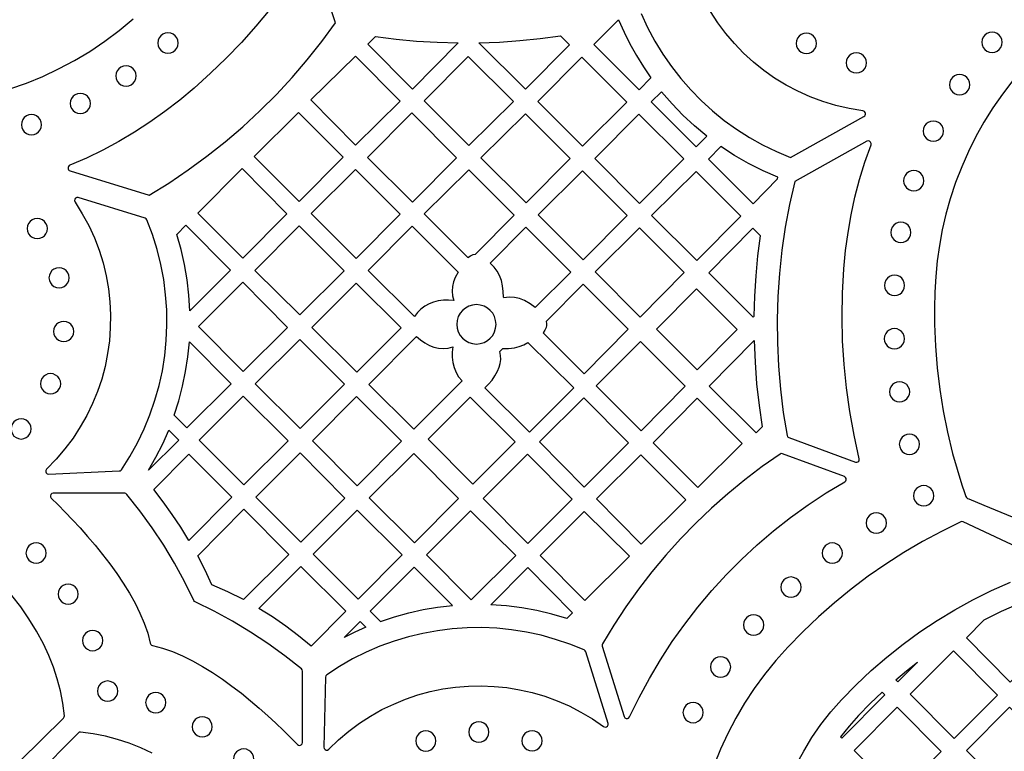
# Model space of a CAD drawing. Header units: millimetres. Extents: x -1176 to 822, y -1617 to -119.
# Tile 61 of 113: x 172 to 336, y -1501 to -1379. Entities that reach past the tile are written whole.
import ezdxf

# ---------------------------------------------------------------- set-up
doc = ezdxf.new("R2010")
doc.units = ezdxf.units.MM
doc.layers.add('pattern', color=5, linetype='Continuous')

msp = doc.modelspace()

# ---------------------------------------------------------------- linework, layer by layer
at = {"layer": 'pattern'}
for points in [[(213.36, -1377.82), (211.05, -1380.58), (208.63, -1383.26), (206.12, -1385.87), (203.5, -1388.41), (200.76, -1390.88), (198.37, -1392.89), (195.91, -1394.79), (193.4, -1396.56), (190.83, -1398.22), (188.21, -1399.77), (185.55, -1401.2), (182.84, -1402.51), (180.09, -1403.7, 0.70309), (180.13, -1404.64), (193.26, -1408.71), (196.57, -1406.67), (199.78, -1404.5), (202.91, -1402.22), (205.94, -1399.82), (208.88, -1397.3), (211.72, -1394.68), (214.46, -1391.94), (217.09, -1389.11), (219.61, -1386.17), (222.02, -1383.13), (224.32, -1380), (220.64, -1369.14, 0.626204)], [(275.17, -1378.47), (276.25, -1380.79), (277.45, -1383.04), (278.77, -1385.2), (280.21, -1387.28), (281.77, -1389.27), (283.43, -1391.16), (285.19, -1392.96), (287.06, -1394.65), (289.01, -1396.24), (291.06, -1397.71), (293.2, -1399.07), (295.41, -1400.31), (297.7, -1401.42), (300.06, -1402.4), (312.28, -1395.59, 0.723269), (312.1, -1394.66), (309.82, -1394.28), (307.59, -1393.77), (305.42, -1393.11), (303.31, -1392.33), (301.27, -1391.41), (299.3, -1390.36), (297.41, -1389.2), (295.6, -1387.92), (293.88, -1386.54), (292.25, -1385.05), (290.71, -1383.45), (289.28, -1381.77), (287.96, -1379.99), (286.75, -1378.13)]]:
    msp.add_lwpolyline(points, format="xyb", dxfattribs=at)
for points in [[(170.11, -1391.02), (172.86, -1390.05), (175.56, -1388.94), (178.22, -1387.69), (180.83, -1386.3), (183.39, -1384.77), (185.88, -1383.09), (188.3, -1381.28), (190.65, -1379.33)], [(337.05, -1389.59), (335.32, -1391.86), (333.72, -1394.17), (332.24, -1396.53), (330.89, -1398.94), (329.66, -1401.41), (328.54, -1403.96), (327.54, -1406.58), (326.64, -1409.29), (325.91, -1411.87), (325.32, -1414.45), (324.84, -1417.04), (324.48, -1419.63), (324.22, -1422.23), (324.07, -1424.84), (324, -1427.48), (324.02, -1430.15), (324.17, -1433.81), (324.46, -1437.43), (324.89, -1441.02), (325.46, -1444.59), (326.18, -1448.14), (327.04, -1451.7), (327.77, -1454.31), (328.57, -1456.91), (329, -1458.19), (329.22, -1458.83), (329.35, -1459.03), (329.53, -1459.15), (329.74, -1459.23), (332.25, -1460.27), (342.31, -1464.44)], [(343.22, -1469.8), (328.78, -1463.07), (328.58, -1463.02), (328.38, -1463.07), (325.16, -1464.65), (322.01, -1466.34), (318.93, -1468.15), (315.93, -1470.08), (313, -1472.11), (310.15, -1474.26), (307.38, -1476.52), (304.7, -1478.88), (302.11, -1481.34), (299.61, -1483.91), (297.61, -1486.14), (295.74, -1488.44), (294.01, -1490.81), (292.41, -1493.25), (290.94, -1495.74), (289.6, -1498.29), (288.39, -1500.88), (287.32, -1503.52)], [(301, -1503.49), (302.24, -1501.2), (303.61, -1498.97), (305.12, -1496.8), (306.76, -1494.7), (308.55, -1492.68), (310.96, -1490.19), (313.48, -1487.81), (316.09, -1485.55), (318.79, -1483.4), (321.58, -1481.37), (324.45, -1479.47), (327.39, -1477.68), (330.41, -1476.02), (333.51, -1474.49), (336.66, -1473.09)], [(171.59, -1503), (171.78, -1502.88), (179.04, -1495.71), (179.16, -1495.53), (179.18, -1495.32), (178.9, -1493.22), (178.5, -1491.17), (177.99, -1489.18), (177.34, -1487.22), (176.57, -1485.29), (175.67, -1483.38), (174.51, -1481.23), (173.26, -1479.17), (171.91, -1477.19), (170.45, -1475.29)], [(193.8, -1501.57), (191.88, -1500.67), (189.95, -1499.9), (188, -1499.25), (186, -1498.73), (183.96, -1498.34), (181.86, -1498.06), (181.65, -1498.08), (181.47, -1498.2), (174.29, -1505.46)]]:
    msp.add_lwpolyline(points, dxfattribs=at)
for points in [[(271.42, -1379.51), (272.33, -1381.54), (273.31, -1383.52), (274.39, -1385.44), (275.55, -1387.32), (276.81, -1389.15), (274.83, -1391.15), (267.31, -1383.62)], [(194.74, -1383.37), (194.8, -1383.82), (194.97, -1384.22), (195.23, -1384.56), (195.57, -1384.83), (195.97, -1385), (196.42, -1385.06), (196.87, -1385), (197.27, -1384.83), (197.61, -1384.56), (197.88, -1384.22), (198.05, -1383.82), (198.11, -1383.37), (198.05, -1382.92), (197.88, -1382.52), (197.61, -1382.18), (197.27, -1381.91), (196.87, -1381.74), (196.42, -1381.68), (195.97, -1381.74), (195.57, -1381.91), (195.23, -1382.18), (194.97, -1382.52), (194.8, -1382.92)], [(331.91, -1383.25), (331.97, -1383.7), (332.14, -1384.1), (332.41, -1384.44), (332.75, -1384.7), (333.15, -1384.87), (333.6, -1384.93), (334.05, -1384.87), (334.45, -1384.7), (334.79, -1384.44), (335.05, -1384.1), (335.22, -1383.7), (335.28, -1383.25), (335.22, -1382.8), (335.05, -1382.4), (334.79, -1382.06), (334.45, -1381.79), (334.05, -1381.62), (333.6, -1381.56), (333.15, -1381.62), (332.75, -1381.79), (332.41, -1382.06), (332.14, -1382.4), (331.97, -1382.8)], [(230.96, -1382.27), (234.38, -1382.71), (237.81, -1383.04), (241.25, -1383.25), (244.7, -1383.35), (237.1, -1391.03), (229.68, -1383.54)], [(248.19, -1383.34), (251.6, -1383.21), (255, -1382.97), (258.4, -1382.63), (261.78, -1382.17), (263.27, -1383.65), (255.93, -1391.07)], [(301, -1383.43), (301.06, -1383.88), (301.23, -1384.28), (301.5, -1384.62), (301.84, -1384.88), (302.24, -1385.05), (302.69, -1385.11), (303.13, -1385.05), (303.54, -1384.88), (303.88, -1384.62), (304.14, -1384.28), (304.31, -1383.88), (304.37, -1383.43), (304.31, -1382.98), (304.14, -1382.58), (303.88, -1382.24), (303.54, -1381.97), (303.13, -1381.8), (302.69, -1381.74), (302.24, -1381.8), (301.84, -1381.97), (301.5, -1382.24), (301.23, -1382.58), (301.06, -1382.98)], [(309.32, -1386.67), (309.38, -1387.12), (309.55, -1387.53), (309.82, -1387.87), (310.16, -1388.13), (310.56, -1388.3), (311.01, -1388.36), (311.46, -1388.3), (311.86, -1388.13), (312.2, -1387.87), (312.46, -1387.53), (312.63, -1387.12), (312.69, -1386.67), (312.63, -1386.23), (312.46, -1385.82), (312.2, -1385.48), (311.86, -1385.22), (311.46, -1385.05), (311.01, -1384.99), (310.56, -1385.05), (310.16, -1385.22), (309.82, -1385.48), (309.55, -1385.82), (309.38, -1386.23)], [(227.64, -1385.55), (220.19, -1392.85), (227.63, -1400.36), (235.07, -1393.06)], [(253.91, -1393.11), (246.5, -1400.44), (239.05, -1393), (246.39, -1385.59)], [(265.29, -1385.7), (272.81, -1393.21), (265.4, -1400.55), (257.96, -1393.1)], [(187.75, -1388.85), (187.81, -1389.3), (187.98, -1389.7), (188.24, -1390.05), (188.58, -1390.31), (188.99, -1390.48), (189.43, -1390.54), (189.88, -1390.48), (190.28, -1390.31), (190.63, -1390.05), (190.89, -1389.7), (191.06, -1389.3), (191.12, -1388.85), (191.06, -1388.41), (190.89, -1388), (190.63, -1387.66), (190.28, -1387.4), (189.88, -1387.23), (189.43, -1387.17), (188.99, -1387.23), (188.58, -1387.4), (188.24, -1387.66), (187.98, -1388), (187.81, -1388.41)], [(326.51, -1390.31), (326.57, -1390.76), (326.74, -1391.16), (327, -1391.5), (327.35, -1391.76), (327.75, -1391.93), (328.2, -1391.99), (328.64, -1391.93), (329.05, -1391.76), (329.39, -1391.5), (329.65, -1391.16), (329.82, -1390.76), (329.88, -1390.31), (329.82, -1389.86), (329.65, -1389.46), (329.39, -1389.12), (329.05, -1388.85), (328.64, -1388.68), (328.2, -1388.62), (327.75, -1388.68), (327.35, -1388.85), (327, -1389.12), (326.74, -1389.46), (326.57, -1389.86)], [(286.11, -1398.86), (284.07, -1397.16), (282.14, -1395.37), (280.32, -1393.48), (278.59, -1391.47), (276.87, -1393.18), (284.33, -1400.64)], [(180.15, -1393.43), (180.21, -1393.88), (180.38, -1394.28), (180.64, -1394.62), (180.98, -1394.89), (181.38, -1395.06), (181.83, -1395.12), (182.28, -1395.06), (182.68, -1394.89), (183.02, -1394.62), (183.29, -1394.28), (183.46, -1393.88), (183.52, -1393.43), (183.46, -1392.98), (183.29, -1392.58), (183.02, -1392.24), (182.68, -1391.98), (182.28, -1391.81), (181.83, -1391.75), (181.38, -1391.81), (180.98, -1391.98), (180.64, -1392.24), (180.38, -1392.58), (180.21, -1392.98)], [(172.01, -1396.96), (172.07, -1397.41), (172.24, -1397.81), (172.5, -1398.16), (172.84, -1398.42), (173.25, -1398.59), (173.69, -1398.65), (174.14, -1398.59), (174.54, -1398.42), (174.88, -1398.16), (175.15, -1397.81), (175.32, -1397.41), (175.38, -1396.96), (175.32, -1396.52), (175.15, -1396.11), (174.88, -1395.77), (174.54, -1395.51), (174.14, -1395.34), (173.69, -1395.28), (173.25, -1395.34), (172.84, -1395.51), (172.5, -1395.77), (172.24, -1396.11), (172.07, -1396.52)], [(218.13, -1394.93), (225.59, -1402.38), (218.24, -1409.73), (210.74, -1402.24)], [(229.65, -1402.4), (236.99, -1394.99), (244.47, -1402.46), (237.13, -1409.88)], [(248.52, -1402.47), (255.93, -1395.13), (263.37, -1402.57), (256.03, -1409.98)], [(274.93, -1410.08), (267.46, -1402.6), (274.79, -1395.2), (282.27, -1402.67)], [(322.13, -1398.04), (322.19, -1398.48), (322.36, -1398.89), (322.63, -1399.23), (322.97, -1399.49), (323.37, -1399.66), (323.82, -1399.72), (324.27, -1399.66), (324.67, -1399.49), (325.01, -1399.23), (325.27, -1398.89), (325.44, -1398.48), (325.5, -1398.04), (325.44, -1397.59), (325.27, -1397.18), (325.01, -1396.84), (324.67, -1396.58), (324.27, -1396.41), (323.82, -1396.35), (323.37, -1396.41), (322.97, -1396.58), (322.63, -1396.84), (322.36, -1397.18), (322.19, -1397.59)], [(308.93, -1420.96), (309.22, -1417.91), (309.62, -1414.91), (310.14, -1411.94), (310.78, -1409.01), (311.54, -1406.1), (312.43, -1403.21), (313.45, -1400.32), (313.48, -1400.08), (313.39, -1399.87), (313.22, -1399.72), (313, -1399.67), (312.76, -1399.73), (300.74, -1406.44), (299.89, -1410.22), (299.18, -1414.03), (298.62, -1417.86), (298.21, -1421.7), (297.95, -1425.55), (297.83, -1429.42), (297.87, -1433.28), (298.05, -1437.14), (298.37, -1440.99), (298.85, -1444.84), (299.48, -1448.67), (299.57, -1448.9), (299.78, -1449.03), (310.86, -1453.11), (311.07, -1453.14), (311.26, -1453.08), (311.41, -1452.95), (311.49, -1452.77), (311.49, -1452.55), (310.63, -1448.62), (309.92, -1444.69), (309.37, -1440.78), (308.97, -1436.85), (308.73, -1432.92), (308.65, -1428.96), (308.71, -1424.98)], [(297.95, -1405.71), (295.47, -1404.63), (293.06, -1403.42), (290.73, -1402.08), (288.46, -1400.59), (286.37, -1402.68), (293.81, -1410.12), (297.88, -1406)], [(208.86, -1419.15), (201.4, -1411.69), (208.74, -1404.28), (216.23, -1411.78)], [(235.07, -1411.86), (227.75, -1419.25), (220.25, -1411.74), (227.63, -1404.42)], [(246.33, -1419.07), (246.75, -1418.8), (247.2, -1418.59), (247.6, -1418.5), (254.02, -1412.01), (246.49, -1404.48), (239.08, -1411.82)], [(272.87, -1412.07), (265.54, -1419.48), (258.02, -1411.97), (265.43, -1404.63)], [(318.88, -1406.28), (318.94, -1406.73), (319.11, -1407.13), (319.38, -1407.48), (319.72, -1407.74), (320.12, -1407.91), (320.57, -1407.97), (321.02, -1407.91), (321.42, -1407.74), (321.76, -1407.48), (322.02, -1407.13), (322.19, -1406.73), (322.25, -1406.28), (322.19, -1405.84), (322.02, -1405.43), (321.76, -1405.09), (321.42, -1404.83), (321.02, -1404.66), (320.57, -1404.6), (320.12, -1404.66), (319.72, -1404.83), (319.38, -1405.09), (319.11, -1405.43), (318.94, -1405.84)], [(291.77, -1412.17), (284.43, -1419.58), (276.93, -1412.07), (284.33, -1404.73)], [(188.66, -1454.38), (190.06, -1452.18), (191.32, -1449.92), (192.43, -1447.6), (193.41, -1445.24), (194.24, -1442.82), (194.93, -1440.38), (195.48, -1437.9), (195.88, -1435.39), (196.13, -1432.87), (196.25, -1430.34), (196.21, -1427.8), (196.03, -1425.26), (195.7, -1422.73), (195.23, -1420.21), (194.6, -1417.72), (193.83, -1415.25), (192.9, -1412.82), (192.79, -1412.64), (192.6, -1412.54), (181.49, -1409.1), (181.24, -1409.09), (181.04, -1409.19), (180.9, -1409.37), (180.86, -1409.59), (180.95, -1409.83), (182.16, -1411.77), (183.23, -1413.76), (184.16, -1415.79), (184.95, -1417.87), (185.61, -1419.97), (186.12, -1422.11), (186.5, -1424.26), (186.75, -1426.42), (186.85, -1428.59), (186.82, -1430.76), (186.66, -1432.92), (186.37, -1435.06), (185.94, -1437.19), (185.38, -1439.29), (184.68, -1441.35), (183.86, -1443.37), (182.91, -1445.35), (181.82, -1447.27), (180.61, -1449.13), (179.27, -1450.93), (177.81, -1452.65), (176.21, -1454.29), (176.08, -1454.49), (176.07, -1454.72), (176.16, -1454.92), (176.33, -1455.06), (176.57, -1455.11), (188.29, -1454.59), (188.5, -1454.54)], [(172.97, -1414.25), (173.03, -1414.69), (173.2, -1415.1), (173.47, -1415.44), (173.81, -1415.7), (174.21, -1415.87), (174.66, -1415.93), (175.1, -1415.87), (175.51, -1415.7), (175.85, -1415.44), (176.11, -1415.1), (176.28, -1414.69), (176.34, -1414.25), (176.28, -1413.8), (176.11, -1413.4), (175.85, -1413.06), (175.51, -1412.79), (175.1, -1412.62), (174.66, -1412.56), (174.21, -1412.62), (173.81, -1412.79), (173.47, -1413.06), (173.2, -1413.4), (173.03, -1413.8)], [(197.87, -1415.22), (199.39, -1413.7), (206.81, -1421.19), (200.07, -1427.94), (199.91, -1425.34), (199.61, -1422.77), (199.17, -1420.24), (198.59, -1417.73)], [(225.72, -1421.29), (218.38, -1428.63), (210.88, -1421.21), (218.26, -1413.77)], [(244, -1426.24), (243.14, -1426.17), (242.28, -1426.18), (241.42, -1426.28), (240.63, -1426.47), (239.87, -1426.76), (239.17, -1427.15), (238.53, -1427.64), (237.95, -1428.21), (237.46, -1428.86), (229.76, -1421.23), (237.06, -1413.85), (244.72, -1421.51), (244.22, -1422.39), (243.93, -1423.13), (243.76, -1423.9), (243.72, -1424.68), (243.79, -1425.47)], [(257.56, -1427.38), (256.7, -1426.75), (255.76, -1426.22), (254.92, -1425.88), (254.09, -1425.7), (253.24, -1425.66), (252.34, -1425.76), (252.25, -1425.67), (252.24, -1424.72), (252.13, -1423.78), (251.93, -1422.88), (251.63, -1422.08), (251.22, -1421.34), (250.7, -1420.66), (250.04, -1420.02), (256.01, -1414), (263.5, -1421.49)], [(275.04, -1428.98), (267.53, -1421.47), (274.93, -1414.13), (282.37, -1421.57)], [(293.99, -1428.84), (294.1, -1425.48), (294.31, -1422.13), (294.63, -1418.79), (295.06, -1415.45), (293.8, -1414.19), (286.46, -1421.6), (293.84, -1428.98)], [(316.73, -1414.89), (316.79, -1415.34), (316.96, -1415.74), (317.23, -1416.08), (317.57, -1416.34), (317.97, -1416.51), (318.42, -1416.57), (318.86, -1416.51), (319.27, -1416.34), (319.61, -1416.08), (319.87, -1415.74), (320.04, -1415.34), (320.1, -1414.89), (320.04, -1414.44), (319.87, -1414.04), (319.61, -1413.7), (319.27, -1413.43), (318.86, -1413.26), (318.42, -1413.2), (317.97, -1413.26), (317.57, -1413.43), (317.23, -1413.7), (316.96, -1414.04), (316.79, -1414.44)], [(176.61, -1422.44), (176.67, -1422.89), (176.84, -1423.29), (177.1, -1423.64), (177.44, -1423.9), (177.84, -1424.07), (178.29, -1424.13), (178.74, -1424.07), (179.14, -1423.9), (179.48, -1423.64), (179.74, -1423.29), (179.91, -1422.89), (179.97, -1422.44), (179.91, -1422), (179.74, -1421.59), (179.48, -1421.25), (179.14, -1420.99), (178.74, -1420.82), (178.29, -1420.76), (177.84, -1420.82), (177.44, -1420.99), (177.1, -1421.25), (176.84, -1421.59), (176.67, -1422)], [(315.68, -1423.71), (315.74, -1424.16), (315.91, -1424.56), (316.18, -1424.9), (316.52, -1425.17), (316.92, -1425.34), (317.37, -1425.4), (317.82, -1425.34), (318.22, -1425.17), (318.56, -1424.9), (318.82, -1424.56), (318.99, -1424.16), (319.05, -1423.71), (318.99, -1423.26), (318.82, -1422.86), (318.56, -1422.52), (318.22, -1422.25), (317.82, -1422.08), (317.37, -1422.02), (316.92, -1422.08), (316.52, -1422.25), (316.18, -1422.52), (315.91, -1422.86), (315.74, -1423.26)], [(201.5, -1430.56), (208.88, -1423.18), (216.32, -1430.69), (208.94, -1438.06)], [(235.21, -1430.76), (227.84, -1438.13), (220.35, -1430.71), (227.72, -1423.34)], [(259.37, -1429.69), (259.45, -1430.04), (259.44, -1430.36), (259.35, -1430.7), (259.13, -1431.16), (258.86, -1431.59), (265.69, -1438.42), (273.02, -1431.01), (265.51, -1423.5)], [(284.4, -1424.27), (291.15, -1431.02), (284.49, -1437.75), (277.74, -1431)], [(244.48, -1430.19), (244.54, -1430.84), (244.73, -1431.46), (245.04, -1432.02), (245.44, -1432.5), (245.92, -1432.9), (246.48, -1433.2), (247.09, -1433.39), (247.75, -1433.46), (248.41, -1433.39), (249.03, -1433.2), (249.58, -1432.9), (250.07, -1432.5), (250.47, -1432.02), (250.77, -1431.46), (250.96, -1430.84), (251.03, -1430.19), (250.96, -1429.53), (250.77, -1428.91), (250.47, -1428.35), (250.07, -1427.87), (249.58, -1427.47), (249.03, -1427.17), (248.41, -1426.98), (247.75, -1426.91), (247.09, -1426.98), (246.48, -1427.17), (245.92, -1427.47), (245.44, -1427.87), (245.04, -1428.35), (244.73, -1428.91), (244.54, -1429.53)], [(177.37, -1431.38), (177.43, -1431.82), (177.6, -1432.23), (177.86, -1432.57), (178.21, -1432.83), (178.61, -1433), (179.06, -1433.06), (179.5, -1433), (179.91, -1432.83), (180.25, -1432.57), (180.51, -1432.23), (180.68, -1431.82), (180.74, -1431.38), (180.68, -1430.93), (180.51, -1430.53), (180.25, -1430.18), (179.91, -1429.92), (179.5, -1429.75), (179.06, -1429.69), (178.61, -1429.75), (178.21, -1429.92), (177.86, -1430.18), (177.6, -1430.53), (177.43, -1430.93)], [(243.81, -1433.94), (243.74, -1434.8), (243.75, -1435.66), (243.85, -1436.52), (244.05, -1437.39), (244.37, -1438.18), (244.8, -1438.91), (245.37, -1439.6), (237.34, -1447.63), (229.83, -1440.19), (237.8, -1432.22), (238.47, -1432.79), (239.18, -1433.29), (239.95, -1433.71), (240.7, -1434.01), (241.47, -1434.18), (242.25, -1434.22), (243.04, -1434.14)], [(315.66, -1432.58), (315.72, -1433.03), (315.89, -1433.43), (316.15, -1433.77), (316.49, -1434.04), (316.89, -1434.21), (317.34, -1434.27), (317.79, -1434.21), (318.19, -1434.04), (318.53, -1433.77), (318.8, -1433.43), (318.97, -1433.03), (319.03, -1432.58), (318.97, -1432.13), (318.8, -1431.73), (318.53, -1431.39), (318.19, -1431.13), (317.79, -1430.96), (317.34, -1430.9), (316.89, -1430.96), (316.49, -1431.13), (316.15, -1431.39), (315.89, -1431.73), (315.72, -1432.13)], [(197.47, -1445.32), (198.24, -1442.91), (198.86, -1440.5), (199.36, -1438.06), (199.74, -1435.6), (199.98, -1433.09), (206.92, -1440.09), (199.58, -1447.43)], [(210.95, -1440.11), (218.34, -1432.72), (225.79, -1440.17), (218.44, -1447.52)], [(249.16, -1440.74), (249.8, -1440.13), (250.36, -1439.47), (250.85, -1438.76), (251.28, -1437.98), (251.56, -1437.33), (251.73, -1436.69), (251.8, -1436.04), (251.78, -1435.38), (251.67, -1434.68), (252.15, -1434.19), (253.12, -1434.19), (254.08, -1434.09), (254.88, -1433.9), (255.63, -1433.61), (256.34, -1433.21), (263.99, -1440.78), (256.59, -1448.11)], [(282.51, -1440.5), (275.18, -1447.91), (267.67, -1440.4), (275.07, -1433.06)], [(295.32, -1447.26), (294.33, -1448.27), (286.51, -1440.45), (294, -1432.89), (294.15, -1436.5), (294.41, -1440.1), (294.81, -1443.69)], [(175.19, -1440.07), (175.25, -1440.52), (175.42, -1440.92), (175.68, -1441.26), (176.02, -1441.53), (176.42, -1441.7), (176.87, -1441.76), (177.32, -1441.7), (177.72, -1441.53), (178.06, -1441.26), (178.33, -1440.92), (178.5, -1440.52), (178.56, -1440.07), (178.5, -1439.62), (178.33, -1439.22), (178.06, -1438.88), (177.72, -1438.62), (177.32, -1438.45), (176.87, -1438.39), (176.42, -1438.45), (176.02, -1438.62), (175.68, -1438.88), (175.42, -1439.22), (175.25, -1439.62)], [(316.52, -1441.41), (316.58, -1441.86), (316.75, -1442.26), (317.01, -1442.6), (317.35, -1442.87), (317.75, -1443.04), (318.2, -1443.1), (318.65, -1443.04), (319.05, -1442.87), (319.39, -1442.6), (319.66, -1442.26), (319.83, -1441.86), (319.89, -1441.41), (319.83, -1440.96), (319.66, -1440.56), (319.39, -1440.22), (319.05, -1439.96), (318.65, -1439.79), (318.2, -1439.73), (317.75, -1439.79), (317.35, -1439.96), (317.01, -1440.22), (316.75, -1440.56), (316.58, -1440.96)], [(201.59, -1449.47), (208.94, -1442.12), (216.4, -1449.57), (209.04, -1456.92)], [(235.31, -1449.65), (227.9, -1457.06), (220.46, -1449.55), (227.8, -1442.21)], [(247.19, -1456.78), (239.75, -1449.27), (246.7, -1442.32), (254.21, -1449.76)], [(273.1, -1449.88), (265.7, -1457.27), (258.25, -1449.74), (265.64, -1442.42)], [(284.5, -1442.49), (292.02, -1450), (284.61, -1457.34), (277.16, -1449.9)], [(170.29, -1447.58), (170.35, -1448.03), (170.52, -1448.43), (170.78, -1448.77), (171.13, -1449.04), (171.53, -1449.21), (171.98, -1449.27), (172.42, -1449.21), (172.83, -1449.04), (173.17, -1448.77), (173.43, -1448.43), (173.6, -1448.03), (173.66, -1447.58), (173.6, -1447.14), (173.43, -1446.73), (173.17, -1446.39), (172.83, -1446.13), (172.42, -1445.96), (171.98, -1445.9), (171.53, -1445.96), (171.13, -1446.13), (170.78, -1446.39), (170.52, -1446.73), (170.35, -1447.14)], [(193.18, -1454.47), (194.42, -1452.3), (195.54, -1450.08), (196.54, -1447.79), (198.2, -1449.45)], [(318.16, -1450.14), (318.22, -1450.59), (318.39, -1450.99), (318.65, -1451.34), (319, -1451.6), (319.4, -1451.77), (319.85, -1451.83), (320.3, -1451.77), (320.7, -1451.6), (321.04, -1451.34), (321.3, -1450.99), (321.47, -1450.59), (321.53, -1450.14), (321.47, -1449.7), (321.3, -1449.29), (321.04, -1448.95), (320.7, -1448.69), (320.3, -1448.52), (319.85, -1448.46), (319.4, -1448.52), (319, -1448.69), (318.65, -1448.95), (318.39, -1449.29), (318.22, -1449.7)], [(199.89, -1466.14), (198.54, -1463.96), (197.11, -1461.82), (195.62, -1459.74), (194.04, -1457.7), (199.88, -1451.81), (207.02, -1458.95)], [(218.54, -1466.42), (211.07, -1458.94), (218.43, -1451.58), (225.87, -1459.09)], [(229.93, -1459.08), (237.34, -1451.68), (244.78, -1459.19), (237.44, -1466.53)], [(256.24, -1451.78), (263.68, -1459.29), (256.3, -1466.66), (248.86, -1459.15)], [(275.14, -1451.92), (282.6, -1459.38), (275.2, -1466.77), (267.75, -1459.24)], [(268.7, -1483.73), (272.35, -1495.46), (272.48, -1495.67), (272.67, -1495.78), (272.89, -1495.8), (273.1, -1495.71), (273.25, -1495.52), (274.83, -1492.27), (276.55, -1489.1), (278.39, -1486), (280.35, -1482.99), (282.43, -1480.07), (284.62, -1477.24), (286.93, -1474.5), (289.35, -1471.86), (291.88, -1469.32), (294.51, -1466.88), (297.24, -1464.56), (300.07, -1462.34), (302.99, -1460.24), (306, -1458.25), (309.1, -1456.39), (309.27, -1456.23), (309.34, -1456.04), (309.32, -1455.83), (309.22, -1455.65), (309.03, -1455.52), (298.74, -1451.72), (298.51, -1451.69), (298.3, -1451.78), (295.32, -1453.87), (292.42, -1456.08), (289.61, -1458.38), (286.89, -1460.79), (284.27, -1463.29), (281.74, -1465.9), (279.31, -1468.59), (276.98, -1471.37), (274.76, -1474.24), (272.64, -1477.2), (270.64, -1480.24), (268.74, -1483.35), (268.68, -1483.54)], [(320.54, -1458.71), (320.6, -1459.16), (320.77, -1459.57), (321.03, -1459.91), (321.37, -1460.17), (321.78, -1460.34), (322.23, -1460.4), (322.67, -1460.34), (323.08, -1460.17), (323.42, -1459.91), (323.68, -1459.57), (323.85, -1459.16), (323.91, -1458.71), (323.85, -1458.27), (323.68, -1457.86), (323.42, -1457.52), (323.08, -1457.26), (322.67, -1457.09), (322.23, -1457.03), (321.78, -1457.09), (321.37, -1457.26), (321.03, -1457.52), (320.77, -1457.86), (320.6, -1458.27)], [(218.8, -1487.9), (218.76, -1487.69), (218.62, -1487.53), (215.86, -1485.35), (213.04, -1483.31), (210.14, -1481.39), (207.17, -1479.61), (204.11, -1477.94), (200.95, -1476.39), (200.81, -1476.29), (200.72, -1476.15), (199.17, -1473), (197.5, -1469.93), (195.72, -1466.96), (193.8, -1464.06), (191.76, -1461.24), (189.58, -1458.48), (189.42, -1458.34), (189.21, -1458.3), (177.33, -1458.3), (177.1, -1458.36), (176.94, -1458.5), (176.86, -1458.71), (176.87, -1458.92), (177, -1459.13), (178.13, -1460.24), (179.31, -1461.44), (180.53, -1462.72), (181.78, -1464.07), (183.03, -1465.48), (184.29, -1466.95), (185.52, -1468.47), (186.72, -1470.03), (187.88, -1471.63), (188.97, -1473.26), (189.99, -1474.91), (190.93, -1476.58), (191.75, -1478.25), (192.46, -1479.93), (193.04, -1481.6), (193.47, -1483.26), (193.54, -1483.45), (193.65, -1483.57), (193.84, -1483.63), (195.5, -1484.06), (197.17, -1484.64), (198.85, -1485.35), (200.52, -1486.18), (202.19, -1487.11), (203.84, -1488.13), (205.47, -1489.23), (207.06, -1490.38), (208.63, -1491.59), (210.14, -1492.82), (211.61, -1494.08), (213.03, -1495.33), (214.37, -1496.58), (215.65, -1497.8), (216.85, -1498.99), (217.97, -1500.12), (218.17, -1500.24), (218.39, -1500.25), (218.59, -1500.17), (218.74, -1500.01), (218.79, -1499.78)], [(201.36, -1468.73), (209.05, -1460.97), (216.56, -1468.48), (208.97, -1476), (206.38, -1474.7), (203.74, -1473.52), (202.59, -1471.1)], [(235.42, -1468.55), (228.05, -1475.91), (220.57, -1468.44), (227.9, -1461.11)], [(239.47, -1468.55), (246.8, -1461.21), (254.32, -1468.65), (246.91, -1476.06)], [(273.22, -1468.75), (265.81, -1476.16), (258.36, -1468.65), (265.7, -1461.32)], [(312.64, -1463.25), (312.7, -1463.7), (312.87, -1464.1), (313.13, -1464.44), (313.47, -1464.7), (313.88, -1464.87), (314.32, -1464.93), (314.77, -1464.87), (315.17, -1464.7), (315.52, -1464.44), (315.78, -1464.1), (315.95, -1463.7), (316.01, -1463.25), (315.95, -1462.8), (315.78, -1462.4), (315.52, -1462.05), (315.17, -1461.79), (314.77, -1461.62), (314.32, -1461.56), (313.88, -1461.62), (313.47, -1461.79), (313.13, -1462.05), (312.87, -1462.4), (312.7, -1462.8)], [(172.78, -1468.25), (172.84, -1468.7), (173.01, -1469.1), (173.28, -1469.44), (173.62, -1469.7), (174.02, -1469.87), (174.47, -1469.93), (174.92, -1469.87), (175.32, -1469.7), (175.66, -1469.44), (175.92, -1469.1), (176.09, -1468.7), (176.15, -1468.25), (176.09, -1467.8), (175.92, -1467.4), (175.66, -1467.06), (175.32, -1466.79), (174.92, -1466.62), (174.47, -1466.56), (174.02, -1466.62), (173.62, -1466.79), (173.28, -1467.06), (173.01, -1467.4), (172.84, -1467.8)], [(305.32, -1468.26), (305.38, -1468.71), (305.55, -1469.11), (305.81, -1469.45), (306.15, -1469.72), (306.55, -1469.89), (307, -1469.95), (307.45, -1469.89), (307.85, -1469.72), (308.19, -1469.45), (308.45, -1469.11), (308.62, -1468.71), (308.69, -1468.26), (308.62, -1467.81), (308.45, -1467.41), (308.19, -1467.07), (307.85, -1466.8), (307.45, -1466.63), (307, -1466.57), (306.55, -1466.63), (306.15, -1466.8), (305.81, -1467.07), (305.55, -1467.41), (305.38, -1467.81)], [(211.55, -1477.46), (218.55, -1470.47), (226.02, -1477.94), (220.24, -1483.74), (218.16, -1482.02), (216.03, -1480.41), (213.83, -1478.89)], [(231.79, -1479.62), (234.14, -1478.84), (236.5, -1478.19), (238.88, -1477.67), (241.3, -1477.27), (243.76, -1476.99), (237.42, -1470.59), (230.08, -1477.93)], [(262.81, -1479.16), (260.32, -1478.42), (257.82, -1477.82), (255.3, -1477.36), (252.75, -1477.04), (250.16, -1476.85), (256.34, -1470.68), (263.78, -1478.19)], [(178.11, -1475.08), (178.17, -1475.53), (178.34, -1475.93), (178.61, -1476.28), (178.95, -1476.54), (179.35, -1476.71), (179.8, -1476.77), (180.24, -1476.71), (180.65, -1476.54), (180.99, -1476.28), (181.25, -1475.93), (181.42, -1475.53), (181.48, -1475.08), (181.42, -1474.63), (181.25, -1474.23), (180.99, -1473.89), (180.65, -1473.63), (180.24, -1473.46), (179.8, -1473.4), (179.35, -1473.46), (178.95, -1473.63), (178.61, -1473.89), (178.34, -1474.23), (178.17, -1474.63)], [(298.44, -1473.92), (298.5, -1474.37), (298.67, -1474.77), (298.93, -1475.11), (299.28, -1475.38), (299.68, -1475.55), (300.13, -1475.61), (300.57, -1475.55), (300.98, -1475.38), (301.32, -1475.11), (301.58, -1474.77), (301.75, -1474.37), (301.81, -1473.92), (301.75, -1473.47), (301.58, -1473.07), (301.32, -1472.73), (300.98, -1472.46), (300.57, -1472.29), (300.13, -1472.23), (299.68, -1472.29), (299.28, -1472.46), (298.93, -1472.73), (298.67, -1473.07), (298.5, -1473.47)], [(332.24, -1479.41), (329.32, -1482.34), (336.64, -1489.74), (343.85, -1482.51), (338.05, -1476.69), (335.12, -1477.99)], [(229.34, -1480.58), (227.51, -1481.39), (225.72, -1482.29), (228.39, -1479.62)], [(292.22, -1480.22), (292.28, -1480.67), (292.45, -1481.07), (292.72, -1481.41), (293.06, -1481.67), (293.46, -1481.84), (293.91, -1481.9), (294.35, -1481.84), (294.76, -1481.67), (295.1, -1481.41), (295.36, -1481.07), (295.53, -1480.67), (295.59, -1480.22), (295.53, -1479.77), (295.36, -1479.37), (295.1, -1479.03), (294.76, -1478.76), (294.35, -1478.59), (293.91, -1478.53), (293.46, -1478.59), (293.06, -1478.76), (292.72, -1479.03), (292.45, -1479.37), (292.28, -1479.77)], [(182.19, -1482.82), (182.25, -1483.26), (182.42, -1483.67), (182.68, -1484.01), (183.02, -1484.27), (183.43, -1484.44), (183.87, -1484.5), (184.32, -1484.44), (184.72, -1484.27), (185.06, -1484.01), (185.33, -1483.67), (185.5, -1483.26), (185.56, -1482.82), (185.5, -1482.37), (185.33, -1481.97), (185.06, -1481.62), (184.72, -1481.36), (184.32, -1481.19), (183.87, -1481.13), (183.43, -1481.19), (183.02, -1481.36), (182.68, -1481.62), (182.42, -1481.97), (182.25, -1482.37)], [(265.7, -1484.38), (263.34, -1483.42), (260.95, -1482.61), (258.53, -1481.94), (256.08, -1481.41), (253.62, -1481.02), (251.15, -1480.77), (248.67, -1480.66), (246.2, -1480.69), (243.73, -1480.86), (241.27, -1481.17), (238.84, -1481.61), (236.43, -1482.19), (234.05, -1482.91), (231.71, -1483.77), (229.41, -1484.76), (227.16, -1485.88), (224.97, -1487.14), (222.84, -1488.53), (222.69, -1488.7), (222.64, -1488.92), (222.36, -1500.56), (222.41, -1500.79), (222.56, -1500.96), (222.76, -1501.04), (222.98, -1501.03), (223.19, -1500.9), (224.82, -1499.34), (226.52, -1497.89), (228.3, -1496.57), (230.14, -1495.38), (232.04, -1494.31), (233.99, -1493.37), (235.98, -1492.55), (238.02, -1491.86), (240.09, -1491.3), (242.18, -1490.87), (244.29, -1490.56), (246.42, -1490.39), (248.56, -1490.34), (250.69, -1490.43), (252.83, -1490.64), (254.95, -1490.99), (257.05, -1491.47), (259.13, -1492.08), (261.18, -1492.82), (263.19, -1493.7), (265.15, -1494.71), (267.07, -1495.85), (268.94, -1497.13), (269.17, -1497.22), (269.4, -1497.19), (269.59, -1497.06), (269.69, -1496.85), (269.68, -1496.6), (265.97, -1484.68), (265.87, -1484.5)], [(334.5, -1491.89), (327.16, -1484.52), (319.98, -1491.72), (327.29, -1499.13)], [(286.72, -1487.21), (286.79, -1487.66), (286.96, -1488.06), (287.22, -1488.4), (287.56, -1488.67), (287.96, -1488.84), (288.41, -1488.9), (288.86, -1488.84), (289.26, -1488.67), (289.6, -1488.4), (289.86, -1488.06), (290.03, -1487.66), (290.09, -1487.21), (290.03, -1486.76), (289.86, -1486.36), (289.6, -1486.02), (289.26, -1485.76), (288.86, -1485.59), (288.41, -1485.53), (287.96, -1485.59), (287.56, -1485.76), (287.22, -1486.02), (286.96, -1486.36), (286.79, -1486.76)], [(321.18, -1486.43), (317.94, -1489.68), (317.59, -1489.33), (319.36, -1487.85)], [(184.69, -1491.22), (184.75, -1491.67), (184.92, -1492.07), (185.18, -1492.42), (185.52, -1492.68), (185.93, -1492.85), (186.38, -1492.91), (186.82, -1492.85), (187.22, -1492.68), (187.57, -1492.42), (187.83, -1492.07), (188, -1491.67), (188.06, -1491.22), (188, -1490.77), (187.83, -1490.37), (187.57, -1490.03), (187.22, -1489.77), (186.82, -1489.6), (186.38, -1489.54), (185.93, -1489.6), (185.52, -1489.77), (185.18, -1490.03), (184.92, -1490.37), (184.75, -1490.77)], [(192.7, -1493.14), (192.76, -1493.59), (192.93, -1493.99), (193.19, -1494.33), (193.53, -1494.59), (193.94, -1494.76), (194.38, -1494.82), (194.83, -1494.76), (195.24, -1494.59), (195.58, -1494.33), (195.84, -1493.99), (196.01, -1493.59), (196.07, -1493.14), (196.01, -1492.69), (195.84, -1492.29), (195.58, -1491.95), (195.24, -1491.68), (194.83, -1491.51), (194.38, -1491.45), (193.94, -1491.51), (193.53, -1491.68), (193.19, -1491.95), (192.93, -1492.29), (192.76, -1492.69)], [(315.29, -1491.38), (313.29, -1493.31), (311.36, -1495.3), (309.83, -1497.04), (308.39, -1498.86), (308.58, -1499.06), (315.76, -1491.86)], [(282.15, -1494.8), (282.21, -1495.24), (282.38, -1495.65), (282.64, -1495.99), (282.98, -1496.25), (283.38, -1496.42), (283.83, -1496.48), (284.28, -1496.42), (284.68, -1496.25), (285.02, -1495.99), (285.29, -1495.65), (285.46, -1495.24), (285.52, -1494.8), (285.46, -1494.35), (285.29, -1493.95), (285.02, -1493.6), (284.68, -1493.34), (284.28, -1493.17), (283.83, -1493.11), (283.38, -1493.17), (282.98, -1493.34), (282.64, -1493.6), (282.38, -1493.95), (282.21, -1494.35)], [(310.63, -1501.11), (317.94, -1508.51), (325.15, -1501.27), (317.81, -1493.91)], [(336.5, -1493.91), (329.32, -1501.11), (336.64, -1508.51), (343.85, -1501.27)], [(200.43, -1497.16), (200.49, -1497.61), (200.66, -1498.02), (200.93, -1498.36), (201.27, -1498.62), (201.67, -1498.79), (202.12, -1498.85), (202.57, -1498.79), (202.97, -1498.62), (203.31, -1498.36), (203.57, -1498.02), (203.74, -1497.61), (203.8, -1497.16), (203.74, -1496.72), (203.57, -1496.31), (203.31, -1495.97), (202.97, -1495.71), (202.57, -1495.54), (202.12, -1495.48), (201.67, -1495.54), (201.27, -1495.71), (200.93, -1495.97), (200.66, -1496.31), (200.49, -1496.72)], [(246.48, -1498.03), (246.54, -1498.48), (246.71, -1498.88), (246.97, -1499.22), (247.32, -1499.49), (247.72, -1499.66), (248.17, -1499.72), (248.61, -1499.66), (249.02, -1499.49), (249.36, -1499.22), (249.62, -1498.88), (249.79, -1498.48), (249.85, -1498.03), (249.79, -1497.58), (249.62, -1497.18), (249.36, -1496.84), (249.02, -1496.57), (248.61, -1496.4), (248.17, -1496.34), (247.72, -1496.4), (247.32, -1496.57), (246.97, -1496.84), (246.71, -1497.18), (246.54, -1497.58)], [(237.66, -1499.52), (237.72, -1499.96), (237.89, -1500.37), (238.15, -1500.71), (238.49, -1500.97), (238.9, -1501.14), (239.34, -1501.2), (239.79, -1501.14), (240.19, -1500.97), (240.53, -1500.71), (240.8, -1500.37), (240.97, -1499.96), (241.03, -1499.52), (240.97, -1499.07), (240.8, -1498.67), (240.53, -1498.33), (240.19, -1498.06), (239.79, -1497.89), (239.34, -1497.83), (238.9, -1497.89), (238.49, -1498.06), (238.15, -1498.33), (237.89, -1498.67), (237.72, -1499.07)], [(255.34, -1499.49), (255.4, -1499.94), (255.57, -1500.34), (255.84, -1500.68), (256.18, -1500.95), (256.58, -1501.12), (257.03, -1501.18), (257.48, -1501.12), (257.88, -1500.95), (258.22, -1500.68), (258.48, -1500.34), (258.65, -1499.94), (258.71, -1499.49), (258.65, -1499.05), (258.48, -1498.64), (258.22, -1498.3), (257.88, -1498.04), (257.48, -1497.87), (257.03, -1497.81), (256.58, -1497.87), (256.18, -1498.04), (255.84, -1498.3), (255.57, -1498.64), (255.4, -1499.05)], [(207.34, -1502.53), (207.4, -1502.98), (207.57, -1503.38), (207.84, -1503.72), (208.18, -1503.99), (208.58, -1504.16), (209.03, -1504.22), (209.47, -1504.16), (209.88, -1503.99), (210.22, -1503.72), (210.48, -1503.38), (210.65, -1502.98), (210.71, -1502.53), (210.65, -1502.08), (210.48, -1501.68), (210.22, -1501.34), (209.88, -1501.08), (209.47, -1500.91), (209.03, -1500.85), (208.58, -1500.91), (208.18, -1501.08), (207.84, -1501.34), (207.57, -1501.68), (207.4, -1502.08)]]:
    msp.add_lwpolyline(points, close=True, dxfattribs=at)

doc.saveas('drawing.dxf')
